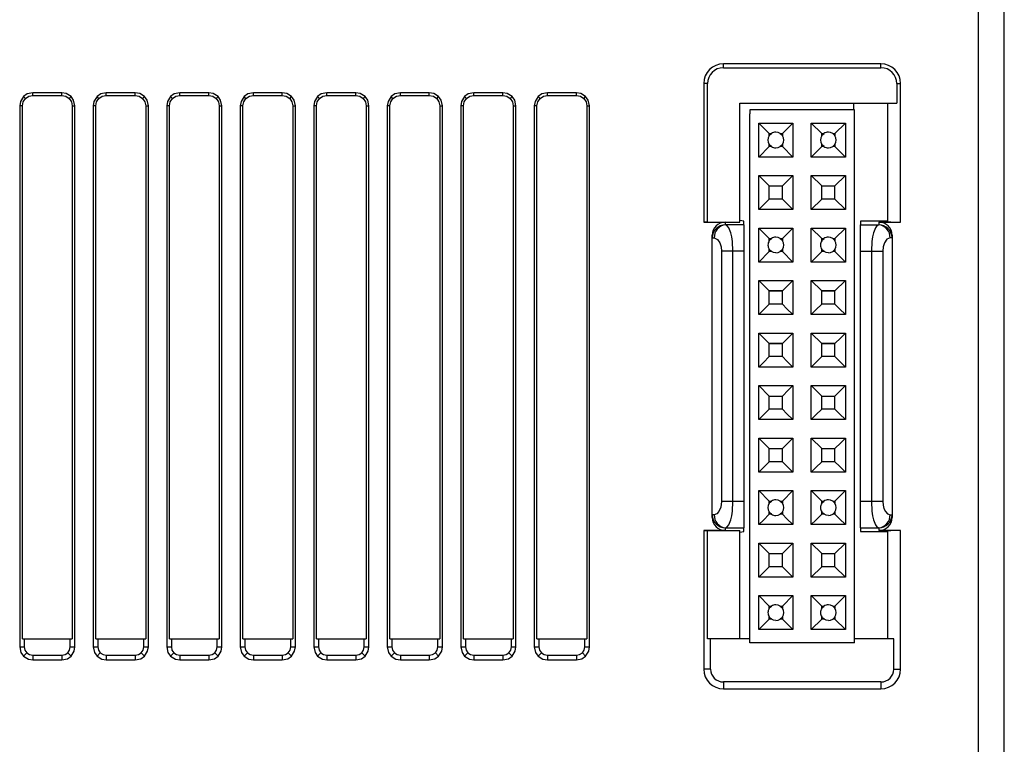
# Model space of a CAD drawing. Header units: millimetres. Extents: x 0 to 559, y 0 to 432.
# Tile 12 of 27: x 379 to 416, y 128 to 156. Entities that reach past the tile are written whole.
import ezdxf

# ---------------------------------------------------------------- set-up
doc = ezdxf.new("R2010")
doc.units = ezdxf.units.MM
doc.header["$LTSCALE"] = 2

msp = doc.modelspace()

# ---------------------------------------------------------------- linework, layer by layer
for p, q in [((415.232, 162.311), (415.232, 124.811)), ((416.232, 125.811), (416.232, 161.311)), ((411.532, 153.961), (405.532, 153.961)), ((405.532, 153.817), (405.532, 153.961)), ((405.532, 153.817), (411.532, 153.817)), ((411.532, 153.817), (411.532, 153.961)), ((404.782, 153.211), (404.782, 147.936)), ((404.927, 153.211), (404.782, 153.211)), ((404.927, 147.937), (404.927, 153.211)), ((412.137, 153.211), (412.137, 152.461)), ((412.137, 153.211), (412.282, 153.211)), ((412.282, 147.936), (412.282, 153.211)), ((378.949, 152.644), (378.878, 152.716)), ((380.333, 152.862), (379.231, 152.862)), ((379.231, 152.761), (379.231, 152.862)), ((379.231, 152.761), (380.333, 152.761)), ((380.333, 152.761), (380.333, 152.862)), ((380.615, 152.644), (380.687, 152.716)), ((381.749, 152.644), (381.678, 152.716)), ((383.133, 152.862), (382.031, 152.862)), ((382.031, 152.761), (382.031, 152.862)), ((382.031, 152.761), (383.133, 152.761)), ((383.133, 152.761), (383.133, 152.862)), ((383.415, 152.644), (383.487, 152.716)), ((384.549, 152.644), (384.478, 152.716)), ((385.933, 152.862), (384.831, 152.862)), ((384.831, 152.761), (384.831, 152.862)), ((384.831, 152.761), (385.933, 152.761)), ((385.933, 152.761), (385.933, 152.862)), ((386.215, 152.644), (386.287, 152.716)), ((387.349, 152.644), (387.278, 152.716)), ((388.733, 152.862), (387.631, 152.862)), ((387.631, 152.761), (387.631, 152.862)), ((387.631, 152.761), (388.733, 152.761)), ((388.733, 152.761), (388.733, 152.862)), ((389.015, 152.644), (389.087, 152.716)), ((390.149, 152.644), (390.078, 152.716)), ((391.533, 152.862), (390.431, 152.862)), ((390.431, 152.761), (390.431, 152.862)), ((390.431, 152.761), (391.533, 152.761)), ((391.533, 152.761), (391.533, 152.862)), ((391.815, 152.644), (391.887, 152.716)), ((392.949, 152.644), (392.878, 152.716)), ((394.333, 152.862), (393.231, 152.862)), ((393.231, 152.761), (393.231, 152.862)), ((393.231, 152.761), (394.333, 152.761)), ((394.333, 152.761), (394.333, 152.862)), ((394.615, 152.644), (394.687, 152.716)), ((395.749, 152.644), (395.678, 152.716)), ((397.133, 152.862), (396.031, 152.862)), ((396.031, 152.761), (396.031, 152.862)), ((396.031, 152.761), (397.133, 152.761)), ((397.133, 152.761), (397.133, 152.862)), ((397.415, 152.644), (397.487, 152.716)), ((398.549, 152.644), (398.478, 152.716)), ((399.933, 152.862), (398.831, 152.862)), ((398.831, 152.761), (398.831, 152.862)), ((398.831, 152.761), (399.933, 152.761)), ((399.933, 152.761), (399.933, 152.862)), ((400.215, 152.644), (400.287, 152.716)), ((378.731, 152.363), (378.731, 131.76)), ((378.833, 152.363), (378.731, 152.363)), ((378.833, 132.061), (378.833, 152.363)), ((380.732, 152.363), (380.833, 152.363)), ((380.732, 152.363), (380.732, 132.061)), ((380.833, 131.76), (380.833, 152.363)), ((381.531, 152.363), (381.531, 131.76)), ((381.633, 152.363), (381.531, 152.363)), ((381.633, 132.061), (381.633, 152.363)), ((383.532, 152.363), (383.633, 152.363)), ((383.532, 152.363), (383.532, 132.061)), ((383.633, 131.76), (383.633, 152.363)), ((384.331, 152.363), (384.331, 131.76)), ((384.433, 152.363), (384.331, 152.363)), ((384.433, 132.061), (384.433, 152.363)), ((386.332, 152.363), (386.433, 152.363)), ((386.332, 152.363), (386.332, 132.061)), ((386.433, 131.76), (386.433, 152.363)), ((387.131, 152.363), (387.131, 131.76)), ((387.233, 152.363), (387.131, 152.363)), ((387.233, 132.061), (387.233, 152.363)), ((389.132, 152.363), (389.233, 152.363)), ((389.132, 152.363), (389.132, 132.061)), ((389.233, 131.76), (389.233, 152.363)), ((389.931, 152.363), (389.931, 131.76)), ((390.033, 152.363), (389.931, 152.363)), ((390.033, 132.061), (390.033, 152.363)), ((391.932, 152.363), (392.033, 152.363)), ((391.932, 152.363), (391.932, 132.061)), ((392.033, 131.76), (392.033, 152.363)), ((392.731, 152.363), (392.731, 131.76)), ((392.833, 152.363), (392.731, 152.363)), ((392.833, 132.061), (392.833, 152.363)), ((394.732, 152.363), (394.833, 152.363)), ((394.732, 152.363), (394.732, 132.061)), ((394.833, 131.76), (394.833, 152.363)), ((395.531, 152.363), (395.531, 131.76)), ((395.633, 152.363), (395.531, 152.363)), ((395.633, 132.061), (395.633, 152.363)), ((397.532, 152.363), (397.633, 152.363)), ((397.532, 152.363), (397.532, 132.061)), ((397.633, 131.76), (397.633, 152.363)), ((398.331, 152.363), (398.331, 131.76)), ((398.433, 152.363), (398.331, 152.363)), ((398.433, 132.061), (398.433, 152.363)), ((400.332, 152.363), (400.433, 152.363)), ((400.332, 152.363), (400.332, 132.061)), ((400.433, 131.76), (400.433, 152.363)), ((406.161, 147.937), (406.161, 152.461)), ((406.161, 152.461), (412.137, 152.461)), ((410.5, 152.21), (410.5, 152.461)), ((411.782, 152.461), (411.782, 147.954)), ((406.53, 152.061), (406.53, 132.062)), ((406.542, 152.061), (406.53, 152.061)), ((406.542, 152.21), (406.542, 152.061)), ((410.53, 152.21), (406.542, 152.21)), ((410.53, 131.913), (410.53, 152.21)), ((406.882, 150.414), (406.882, 151.709)), ((406.882, 151.709), (408.178, 151.709)), ((407.28, 151.312), (406.882, 151.709)), ((407.78, 151.312), (408.178, 151.709)), ((408.178, 151.709), (408.178, 150.414)), ((408.882, 150.414), (408.882, 151.709)), ((408.882, 151.709), (410.178, 151.709)), ((409.28, 151.312), (408.882, 151.709)), ((409.78, 151.312), (410.178, 151.709)), ((410.178, 151.709), (410.178, 150.414)), ((407.28, 151.312), (407.365, 151.312)), ((407.28, 151.227), (407.28, 151.312)), ((407.696, 151.312), (407.78, 151.312)), ((407.78, 151.312), (407.78, 151.227)), ((409.28, 151.312), (409.365, 151.312)), ((409.28, 151.227), (409.28, 151.312)), ((409.696, 151.312), (409.78, 151.312)), ((409.78, 151.312), (409.78, 151.227)), ((407.28, 150.811), (406.882, 150.414)), ((407.28, 150.811), (407.28, 150.896)), ((407.365, 150.811), (407.28, 150.811)), ((407.78, 150.811), (407.696, 150.811)), ((407.78, 150.896), (407.78, 150.811)), ((408.178, 150.414), (407.78, 150.811)), ((409.28, 150.811), (408.882, 150.414)), ((409.28, 150.811), (409.28, 150.896)), ((409.365, 150.811), (409.28, 150.811)), ((409.78, 150.811), (409.696, 150.811)), ((409.78, 150.896), (409.78, 150.811)), ((410.178, 150.414), (409.78, 150.811)), ((408.178, 150.414), (406.882, 150.414)), ((410.178, 150.414), (408.882, 150.414)), ((406.882, 148.414), (406.882, 149.709)), ((406.882, 149.709), (408.178, 149.709)), ((407.28, 149.312), (406.882, 149.709)), ((407.78, 149.312), (408.178, 149.709)), ((408.178, 149.709), (408.178, 148.414)), ((408.882, 148.414), (408.882, 149.709)), ((408.882, 149.709), (410.178, 149.709)), ((409.28, 149.312), (408.882, 149.709)), ((409.78, 149.312), (410.178, 149.709)), ((410.178, 149.709), (410.178, 148.414)), ((407.28, 149.312), (407.78, 149.312)), ((407.28, 148.811), (407.28, 149.312)), ((407.78, 148.811), (407.78, 149.312)), ((409.28, 149.312), (409.78, 149.312)), ((409.28, 148.811), (409.28, 149.312)), ((409.78, 148.811), (409.78, 149.312)), ((407.28, 148.811), (406.882, 148.414)), ((407.78, 148.811), (407.28, 148.811)), ((408.178, 148.414), (407.78, 148.811)), ((409.28, 148.811), (408.882, 148.414)), ((409.78, 148.811), (409.28, 148.811)), ((410.178, 148.414), (409.78, 148.811)), ((408.178, 148.414), (406.882, 148.414)), ((410.178, 148.414), (408.882, 148.414)), ((404.927, 147.937), (404.782, 147.936)), ((404.782, 147.936), (405.607, 147.936)), ((404.927, 147.937), (406.161, 147.937)), ((405.607, 147.831), (405.607, 147.936)), ((405.617, 147.83), (405.607, 147.831)), ((406.307, 147.83), (405.617, 147.83)), ((406.307, 147.977), (406.161, 147.995)), ((406.307, 147.83), (406.307, 147.977)), ((406.307, 147.83), (406.307, 146.831)), ((411.782, 147.971), (410.757, 147.971)), ((410.757, 147.971), (410.757, 147.83)), ((410.757, 147.83), (411.447, 147.83)), ((410.757, 146.831), (410.757, 147.83)), ((411.457, 147.831), (411.447, 147.83)), ((411.457, 147.936), (411.457, 147.831)), ((411.457, 147.936), (412.282, 147.936)), ((405.107, 147.327), (405.107, 147.436)), ((406.882, 146.414), (406.882, 147.709)), ((406.882, 147.709), (408.178, 147.709)), ((407.28, 147.312), (406.882, 147.709)), ((407.78, 147.312), (408.178, 147.709)), ((408.178, 147.709), (408.178, 146.414)), ((408.882, 146.414), (408.882, 147.709)), ((408.882, 147.709), (410.178, 147.709)), ((409.28, 147.312), (408.882, 147.709)), ((409.78, 147.312), (410.178, 147.709)), ((410.178, 147.709), (410.178, 146.414)), ((411.957, 147.436), (411.957, 147.327)), ((405.107, 147.327), (405.107, 147.335)), ((405.107, 147.335), (405.184, 147.331)), ((405.107, 136.796), (405.107, 147.327)), ((407.28, 147.227), (407.28, 147.312)), ((407.28, 147.312), (407.365, 147.312)), ((407.696, 147.312), (407.78, 147.312)), ((407.78, 147.312), (407.78, 147.227)), ((409.28, 147.227), (409.28, 147.312)), ((409.28, 147.312), (409.365, 147.312)), ((409.696, 147.312), (409.78, 147.312)), ((409.78, 147.312), (409.78, 147.227)), ((411.957, 147.335), (411.88, 147.331)), ((411.957, 147.327), (411.957, 147.335)), ((411.957, 147.327), (411.957, 136.796)), ((405.463, 146.831), (405.463, 137.292)), ((405.896, 146.831), (405.463, 146.831)), ((405.896, 137.292), (405.896, 146.831)), ((406.307, 146.831), (405.896, 146.831)), ((406.307, 146.831), (406.307, 137.292)), ((407.28, 146.811), (406.882, 146.414)), ((407.28, 146.811), (407.28, 146.896)), ((407.365, 146.811), (407.28, 146.811)), ((407.78, 146.811), (407.696, 146.811)), ((407.78, 146.896), (407.78, 146.811)), ((408.178, 146.414), (407.78, 146.811)), ((409.28, 146.811), (408.882, 146.414)), ((409.28, 146.811), (409.28, 146.896)), ((409.365, 146.811), (409.28, 146.811)), ((409.78, 146.811), (409.696, 146.811)), ((409.78, 146.896), (409.78, 146.811)), ((410.178, 146.414), (409.78, 146.811)), ((410.757, 146.831), (411.168, 146.831)), ((410.757, 137.292), (410.757, 146.831)), ((411.168, 146.831), (411.168, 137.292)), ((411.168, 146.831), (411.601, 146.831)), ((411.601, 146.831), (411.601, 137.292)), ((408.178, 146.414), (406.882, 146.414)), ((410.178, 146.414), (408.882, 146.414)), ((406.882, 144.414), (406.882, 145.709)), ((406.882, 145.709), (408.178, 145.709)), ((407.28, 145.312), (406.882, 145.709)), ((407.78, 145.312), (408.178, 145.709)), ((408.178, 145.709), (408.178, 144.414)), ((408.882, 144.414), (408.882, 145.709)), ((408.882, 145.709), (410.178, 145.709)), ((409.28, 145.312), (408.882, 145.709)), ((409.78, 145.312), (410.178, 145.709)), ((410.178, 145.709), (410.178, 144.414)), ((407.28, 145.312), (407.78, 145.312)), ((407.78, 145.312), (407.28, 145.312)), ((409.28, 145.312), (409.78, 145.312)), ((409.78, 145.312), (409.28, 145.312)), ((408.178, 144.414), (406.882, 144.414)), ((410.178, 144.414), (408.882, 144.414)), ((406.882, 142.414), (406.882, 143.709)), ((406.882, 143.709), (408.178, 143.709)), ((407.28, 143.312), (406.882, 143.709)), ((408.178, 143.709), (408.178, 142.414)), ((408.882, 142.414), (408.882, 143.709)), ((408.882, 143.709), (410.178, 143.709)), ((409.28, 143.312), (408.882, 143.709)), ((410.178, 143.709), (410.178, 142.414)), ((407.28, 143.312), (407.78, 143.312)), ((407.78, 143.312), (407.28, 143.312)), ((409.28, 143.312), (409.78, 143.312)), ((409.78, 143.312), (409.28, 143.312)), ((408.178, 142.414), (406.882, 142.414)), ((410.178, 142.414), (408.882, 142.414)), ((406.882, 141.709), (408.178, 141.709)), ((407.28, 141.312), (406.882, 141.709)), ((406.882, 140.414), (406.882, 141.709)), ((408.178, 141.709), (408.178, 140.414)), ((408.882, 141.709), (410.178, 141.709)), ((409.28, 141.312), (408.882, 141.709)), ((408.882, 140.414), (408.882, 141.709)), ((410.178, 141.709), (410.178, 140.414)), ((407.28, 141.312), (407.78, 141.312)), ((409.28, 141.312), (409.78, 141.312)), ((408.178, 140.414), (406.882, 140.414)), ((410.178, 140.414), (408.882, 140.414)), ((406.882, 139.709), (408.178, 139.709)), ((407.28, 139.312), (406.882, 139.709)), ((406.882, 138.414), (406.882, 139.709)), ((408.178, 139.709), (408.178, 138.414)), ((408.882, 139.709), (410.178, 139.709)), ((409.28, 139.312), (408.882, 139.709)), ((408.882, 138.414), (408.882, 139.709)), ((410.178, 139.709), (410.178, 138.414)), ((407.28, 139.312), (407.78, 139.312)), ((409.28, 139.312), (409.78, 139.312)), ((407.78, 138.811), (407.28, 138.811)), ((409.78, 138.811), (409.28, 138.811)), ((408.178, 138.414), (406.882, 138.414)), ((410.178, 138.414), (408.882, 138.414)), ((407.28, 137.312), (406.882, 137.709)), ((406.882, 137.709), (408.178, 137.709)), ((406.882, 136.414), (406.882, 137.709)), ((407.78, 137.312), (408.178, 137.709)), ((408.178, 137.709), (408.178, 136.414)), ((409.28, 137.312), (408.882, 137.709)), ((408.882, 137.709), (410.178, 137.709)), ((408.882, 136.414), (408.882, 137.709)), ((409.78, 137.312), (410.178, 137.709)), ((410.178, 137.709), (410.178, 136.414)), ((405.896, 137.292), (405.463, 137.292)), ((406.307, 137.292), (405.896, 137.292)), ((406.307, 137.292), (406.307, 136.292)), ((407.28, 137.312), (407.365, 137.312)), ((407.28, 137.227), (407.28, 137.312)), ((407.696, 137.312), (407.78, 137.312)), ((407.78, 137.312), (407.78, 137.227)), ((409.28, 137.312), (409.365, 137.312)), ((409.28, 137.227), (409.28, 137.312)), ((409.696, 137.312), (409.78, 137.312)), ((409.78, 137.312), (409.78, 137.227)), ((411.168, 137.292), (410.757, 137.292)), ((410.757, 136.292), (410.757, 137.292)), ((411.601, 137.292), (411.168, 137.292)), ((405.107, 136.788), (405.107, 136.796)), ((405.107, 136.687), (405.107, 136.796)), ((405.184, 136.792), (405.107, 136.788)), ((411.88, 136.792), (411.957, 136.788)), ((411.957, 136.796), (411.957, 136.788)), ((411.957, 136.796), (411.957, 136.687)), ((404.782, 136.186), (404.927, 136.186)), ((405.607, 136.186), (404.782, 136.186)), ((404.782, 136.186), (404.782, 130.911)), ((404.927, 136.186), (406.161, 136.186)), ((404.927, 132.061), (404.927, 136.186)), ((405.607, 136.292), (405.617, 136.292)), ((405.607, 136.186), (405.607, 136.292)), ((405.617, 136.292), (406.307, 136.292)), ((406.161, 132.061), (406.161, 136.186)), ((406.161, 136.127), (406.307, 136.146)), ((406.307, 136.146), (406.307, 136.292)), ((408.178, 136.414), (406.882, 136.414)), ((410.178, 136.414), (408.882, 136.414)), ((410.757, 136.292), (411.447, 136.292)), ((410.757, 136.292), (410.757, 136.152)), ((410.757, 136.152), (411.782, 136.152)), ((411.457, 136.292), (411.447, 136.292)), ((411.457, 136.292), (411.457, 136.186)), ((412.282, 136.186), (411.457, 136.186)), ((411.782, 136.169), (411.782, 132.061)), ((412.282, 130.911), (412.282, 136.186)), ((406.882, 134.414), (406.882, 135.709)), ((406.882, 135.709), (408.178, 135.709)), ((407.28, 135.312), (406.882, 135.709)), ((407.78, 135.312), (408.178, 135.709)), ((408.178, 135.709), (408.178, 134.414)), ((408.882, 134.414), (408.882, 135.709)), ((408.882, 135.709), (410.178, 135.709)), ((409.28, 135.312), (408.882, 135.709)), ((409.78, 135.312), (410.178, 135.709)), ((410.178, 135.709), (410.178, 134.414)), ((407.28, 134.811), (407.28, 135.312)), ((407.28, 135.312), (407.78, 135.312)), ((407.78, 134.811), (407.78, 135.312)), ((409.28, 134.811), (409.28, 135.312)), ((409.28, 135.312), (409.78, 135.312)), ((409.78, 134.811), (409.78, 135.312)), ((407.28, 134.811), (406.882, 134.414)), ((407.78, 134.811), (407.28, 134.811)), ((408.178, 134.414), (407.78, 134.811)), ((409.28, 134.811), (408.882, 134.414)), ((409.78, 134.811), (409.28, 134.811)), ((410.178, 134.414), (409.78, 134.811)), ((408.178, 134.414), (406.882, 134.414)), ((410.178, 134.414), (408.882, 134.414)), ((406.882, 132.414), (406.882, 133.709)), ((406.882, 133.709), (408.178, 133.709)), ((407.28, 133.312), (406.882, 133.709)), ((407.78, 133.312), (408.178, 133.709)), ((408.178, 133.709), (408.178, 132.414)), ((408.882, 132.414), (408.882, 133.709)), ((408.882, 133.709), (410.178, 133.709)), ((409.28, 133.312), (408.882, 133.709)), ((409.78, 133.312), (410.178, 133.709)), ((410.178, 133.709), (410.178, 132.414)), ((407.28, 133.227), (407.28, 133.312)), ((407.28, 133.312), (407.365, 133.312)), ((407.696, 133.312), (407.78, 133.312)), ((407.78, 133.312), (407.78, 133.227)), ((409.28, 133.227), (409.28, 133.312)), ((409.28, 133.312), (409.365, 133.312)), ((409.696, 133.312), (409.78, 133.312)), ((409.78, 133.312), (409.78, 133.227)), ((407.28, 132.811), (406.882, 132.414)), ((407.28, 132.811), (407.28, 132.896)), ((407.365, 132.811), (407.28, 132.811)), ((407.78, 132.811), (407.696, 132.811)), ((407.78, 132.896), (407.78, 132.811)), ((408.178, 132.414), (407.78, 132.811)), ((409.28, 132.811), (408.882, 132.414)), ((409.28, 132.811), (409.28, 132.896)), ((409.365, 132.811), (409.28, 132.811)), ((409.78, 132.811), (409.696, 132.811)), ((409.78, 132.896), (409.78, 132.811)), ((410.178, 132.414), (409.78, 132.811)), ((408.178, 132.414), (406.882, 132.414)), ((410.178, 132.414), (408.882, 132.414)), ((378.833, 132.061), (380.732, 132.061)), ((378.907, 132.061), (378.907, 131.76)), ((380.657, 131.76), (380.657, 132.061)), ((381.633, 132.061), (383.532, 132.061)), ((381.707, 132.061), (381.707, 131.76)), ((383.457, 131.76), (383.457, 132.061)), ((384.433, 132.061), (386.332, 132.061)), ((384.507, 132.061), (384.507, 131.76)), ((386.257, 131.76), (386.257, 132.061)), ((387.233, 132.061), (389.132, 132.061)), ((387.307, 132.061), (387.307, 131.76)), ((389.057, 131.76), (389.057, 132.061)), ((390.033, 132.061), (391.932, 132.061)), ((390.107, 132.061), (390.107, 131.76)), ((391.857, 131.76), (391.857, 132.061)), ((392.833, 132.061), (394.732, 132.061)), ((392.907, 132.061), (392.907, 131.76)), ((394.657, 131.76), (394.657, 132.061)), ((395.633, 132.061), (397.532, 132.061)), ((395.707, 132.061), (395.707, 131.76)), ((397.457, 131.76), (397.457, 132.061)), ((398.433, 132.061), (400.332, 132.061)), ((398.507, 132.061), (398.507, 131.76)), ((400.257, 131.76), (400.257, 132.061)), ((406.161, 132.061), (404.927, 132.061)), ((405.041, 130.911), (405.041, 132.061)), ((406.542, 132.061), (406.161, 132.061)), ((406.53, 132.062), (406.542, 132.062)), ((406.542, 131.913), (406.542, 132.062)), ((412.023, 132.061), (410.53, 132.061)), ((412.023, 130.911), (412.023, 132.061)), ((378.731, 131.76), (378.907, 131.76)), ((380.657, 131.76), (380.833, 131.76)), ((381.531, 131.76), (381.707, 131.76)), ((383.457, 131.76), (383.633, 131.76)), ((384.331, 131.76), (384.507, 131.76)), ((386.257, 131.76), (386.433, 131.76)), ((387.131, 131.76), (387.307, 131.76)), ((389.057, 131.76), (389.233, 131.76)), ((389.931, 131.76), (390.107, 131.76)), ((391.857, 131.76), (392.033, 131.76)), ((392.731, 131.76), (392.907, 131.76)), ((394.657, 131.76), (394.833, 131.76)), ((395.531, 131.76), (395.707, 131.76)), ((397.457, 131.76), (397.633, 131.76)), ((398.331, 131.76), (398.507, 131.76)), ((400.257, 131.76), (400.433, 131.76)), ((410.53, 131.913), (406.542, 131.913)), ((379.002, 131.531), (378.878, 131.407)), ((379.231, 131.436), (379.231, 131.261)), ((379.231, 131.436), (380.333, 131.436)), ((379.231, 131.261), (380.333, 131.261)), ((380.333, 131.436), (380.333, 131.261)), ((380.562, 131.531), (380.687, 131.407)), ((381.802, 131.531), (381.678, 131.407)), ((382.031, 131.436), (382.031, 131.261)), ((382.031, 131.436), (383.133, 131.436)), ((382.031, 131.261), (383.133, 131.261)), ((383.133, 131.436), (383.133, 131.261)), ((383.362, 131.531), (383.487, 131.407)), ((384.602, 131.531), (384.478, 131.407)), ((384.831, 131.436), (384.831, 131.261)), ((384.831, 131.436), (385.933, 131.436)), ((384.831, 131.261), (385.933, 131.261)), ((385.933, 131.436), (385.933, 131.261)), ((386.162, 131.531), (386.287, 131.407)), ((387.402, 131.531), (387.278, 131.407)), ((387.631, 131.436), (387.631, 131.261)), ((387.631, 131.436), (388.733, 131.436)), ((387.631, 131.261), (388.733, 131.261)), ((388.733, 131.436), (388.733, 131.261)), ((388.962, 131.531), (389.087, 131.407)), ((390.202, 131.531), (390.078, 131.407)), ((390.431, 131.436), (390.431, 131.261)), ((390.431, 131.436), (391.533, 131.436)), ((390.431, 131.261), (391.533, 131.261)), ((391.533, 131.436), (391.533, 131.261)), ((391.762, 131.531), (391.887, 131.407)), ((393.002, 131.531), (392.878, 131.407)), ((393.231, 131.436), (393.231, 131.261)), ((393.231, 131.436), (394.333, 131.436)), ((393.231, 131.261), (394.333, 131.261)), ((394.333, 131.436), (394.333, 131.261)), ((394.562, 131.531), (394.687, 131.407)), ((395.802, 131.531), (395.678, 131.407)), ((396.031, 131.436), (396.031, 131.261)), ((396.031, 131.436), (397.133, 131.436)), ((396.031, 131.261), (397.133, 131.261)), ((397.133, 131.436), (397.133, 131.261)), ((397.362, 131.531), (397.487, 131.407)), ((398.602, 131.531), (398.478, 131.407)), ((398.831, 131.436), (398.831, 131.261)), ((398.831, 131.436), (399.933, 131.436)), ((398.831, 131.261), (399.933, 131.261)), ((399.933, 131.436), (399.933, 131.261)), ((400.162, 131.531), (400.287, 131.407)), ((405.041, 130.911), (404.782, 130.911)), ((412.023, 130.911), (412.282, 130.911)), ((411.532, 130.42), (405.532, 130.42)), ((405.532, 130.42), (405.532, 130.161)), ((405.532, 130.161), (411.532, 130.161)), ((411.532, 130.42), (411.532, 130.161))]:
    msp.add_line(p, q)
at = {"flags": 128}
for points in [[(378.878, 152.716), (378.761, 152.532), (378.731, 152.363)], [(378.833, 152.363), (378.863, 152.515), (378.949, 152.644)], [(379.231, 152.862), (379.018, 152.815), (378.878, 152.716)], [(378.949, 152.644), (379.078, 152.731), (379.231, 152.761)], [(380.687, 152.716), (380.502, 152.832), (380.333, 152.862)], [(380.333, 152.761), (380.486, 152.731), (380.615, 152.644)], [(380.615, 152.644), (380.701, 152.515), (380.732, 152.363)], [(380.833, 152.363), (380.785, 152.575), (380.687, 152.716)], [(381.678, 152.716), (381.561, 152.532), (381.531, 152.363)], [(381.633, 152.363), (381.663, 152.515), (381.749, 152.644)], [(382.031, 152.862), (381.818, 152.815), (381.678, 152.716)], [(381.749, 152.644), (381.878, 152.731), (382.031, 152.761)], [(383.487, 152.716), (383.302, 152.832), (383.133, 152.862)], [(383.133, 152.761), (383.286, 152.731), (383.415, 152.644)], [(383.415, 152.644), (383.501, 152.515), (383.532, 152.363)], [(383.633, 152.363), (383.585, 152.575), (383.487, 152.716)], [(384.478, 152.716), (384.361, 152.532), (384.331, 152.363)], [(384.433, 152.363), (384.463, 152.515), (384.549, 152.644)], [(384.831, 152.862), (384.618, 152.815), (384.478, 152.716)], [(384.549, 152.644), (384.678, 152.731), (384.831, 152.761)], [(386.287, 152.716), (386.102, 152.832), (385.933, 152.862)], [(385.933, 152.761), (386.086, 152.731), (386.215, 152.644)], [(386.215, 152.644), (386.301, 152.515), (386.332, 152.363)], [(386.433, 152.363), (386.385, 152.575), (386.287, 152.716)], [(387.278, 152.716), (387.161, 152.532), (387.131, 152.363)], [(387.233, 152.363), (387.263, 152.515), (387.349, 152.644)], [(387.631, 152.862), (387.418, 152.815), (387.278, 152.716)], [(387.349, 152.644), (387.478, 152.731), (387.631, 152.761)], [(389.087, 152.716), (388.902, 152.832), (388.733, 152.862)], [(388.733, 152.761), (388.886, 152.731), (389.015, 152.644)], [(389.015, 152.644), (389.101, 152.515), (389.132, 152.363)], [(389.233, 152.363), (389.185, 152.575), (389.087, 152.716)], [(390.078, 152.716), (389.961, 152.532), (389.931, 152.363)], [(390.033, 152.363), (390.063, 152.515), (390.149, 152.644)], [(390.431, 152.862), (390.218, 152.815), (390.078, 152.716)], [(390.149, 152.644), (390.278, 152.731), (390.431, 152.761)], [(391.887, 152.716), (391.702, 152.832), (391.533, 152.862)], [(391.533, 152.761), (391.686, 152.731), (391.815, 152.644)], [(391.815, 152.644), (391.901, 152.515), (391.932, 152.363)], [(392.033, 152.363), (391.985, 152.575), (391.887, 152.716)], [(392.878, 152.716), (392.761, 152.532), (392.731, 152.363)], [(392.833, 152.363), (392.863, 152.515), (392.949, 152.644)], [(393.231, 152.862), (393.018, 152.815), (392.878, 152.716)], [(392.949, 152.644), (393.078, 152.731), (393.231, 152.761)], [(394.687, 152.716), (394.502, 152.832), (394.333, 152.862)], [(394.333, 152.761), (394.486, 152.731), (394.615, 152.644)], [(394.615, 152.644), (394.701, 152.515), (394.732, 152.363)], [(394.833, 152.363), (394.785, 152.575), (394.687, 152.716)], [(395.678, 152.716), (395.561, 152.532), (395.531, 152.363)], [(395.633, 152.363), (395.663, 152.515), (395.749, 152.644)], [(396.031, 152.862), (395.818, 152.815), (395.678, 152.716)], [(395.749, 152.644), (395.878, 152.731), (396.031, 152.761)], [(397.487, 152.716), (397.302, 152.832), (397.133, 152.862)], [(397.133, 152.761), (397.286, 152.731), (397.415, 152.644)], [(397.415, 152.644), (397.501, 152.515), (397.532, 152.363)], [(397.633, 152.363), (397.585, 152.575), (397.487, 152.716)], [(398.478, 152.716), (398.361, 152.532), (398.331, 152.363)], [(398.433, 152.363), (398.463, 152.515), (398.549, 152.644)], [(398.831, 152.862), (398.618, 152.815), (398.478, 152.716)], [(398.549, 152.644), (398.678, 152.731), (398.831, 152.761)], [(400.287, 152.716), (400.102, 152.832), (399.933, 152.862)], [(399.933, 152.761), (400.086, 152.731), (400.215, 152.644)], [(400.215, 152.644), (400.301, 152.515), (400.332, 152.363)], [(400.433, 152.363), (400.385, 152.575), (400.287, 152.716)], [(407.28, 151.227), (407.318, 151.274), (407.365, 151.312)], [(407.696, 151.312), (407.615, 151.349), (407.53, 151.361)], [(407.696, 151.312), (407.742, 151.274), (407.78, 151.227)], [(409.28, 151.227), (409.318, 151.274), (409.365, 151.312)], [(409.696, 151.312), (409.615, 151.349), (409.53, 151.361)], [(409.696, 151.312), (409.742, 151.274), (409.78, 151.227)], [(407.365, 150.811), (407.318, 150.849), (407.28, 150.896)], [(407.53, 150.761), (407.615, 150.774), (407.696, 150.811)], [(407.78, 150.896), (407.742, 150.849), (407.696, 150.811)], [(409.365, 150.811), (409.318, 150.849), (409.28, 150.896)], [(409.53, 150.761), (409.615, 150.774), (409.696, 150.811)], [(409.78, 150.896), (409.742, 150.849), (409.696, 150.811)], [(405.896, 146.831), (405.876, 147.196), (405.85, 147.369), (405.815, 147.526), (405.738, 147.721), (405.683, 147.795), (405.617, 147.83)], [(411.447, 147.83), (411.381, 147.795), (411.326, 147.721), (411.249, 147.526), (411.214, 147.369), (411.189, 147.196), (411.168, 146.831)], [(405.184, 147.331), (405.303, 147.278), (405.399, 147.144), (405.446, 146.997), (405.463, 146.831)], [(407.28, 147.227), (407.318, 147.274), (407.365, 147.312)], [(407.696, 147.312), (407.615, 147.349), (407.53, 147.361)], [(407.696, 147.312), (407.742, 147.274), (407.78, 147.227)], [(407.83, 147.061), (407.818, 147.147), (407.78, 147.227)], [(407.78, 146.896), (407.818, 146.976), (407.83, 147.061)], [(409.28, 147.227), (409.318, 147.274), (409.365, 147.312)], [(409.696, 147.312), (409.615, 147.349), (409.53, 147.361)], [(409.696, 147.312), (409.742, 147.274), (409.78, 147.227)], [(409.83, 147.061), (409.818, 147.147), (409.78, 147.227)], [(409.78, 146.896), (409.818, 146.976), (409.83, 147.061)], [(411.88, 147.331), (411.764, 147.281), (411.665, 147.144), (411.617, 146.991), (411.601, 146.831)], [(407.365, 146.811), (407.318, 146.849), (407.28, 146.896)], [(407.53, 146.761), (407.443, 146.774), (407.365, 146.811)], [(407.53, 146.761), (407.615, 146.774), (407.696, 146.811)], [(407.78, 146.896), (407.742, 146.849), (407.696, 146.811)], [(409.365, 146.811), (409.318, 146.849), (409.28, 146.896)], [(409.53, 146.761), (409.443, 146.774), (409.365, 146.811)], [(409.53, 146.761), (409.615, 146.774), (409.696, 146.811)], [(409.78, 146.896), (409.742, 146.849), (409.696, 146.811)], [(407.28, 144.811), (407.28, 145.092), (407.28, 145.312)], [(407.78, 144.811), (407.78, 145.092), (407.78, 145.312)], [(409.28, 144.811), (409.28, 145.092), (409.28, 145.312)], [(409.78, 144.811), (409.78, 145.092), (409.78, 145.312)], [(407.28, 144.811), (407.057, 144.589), (406.882, 144.414)], [(407.78, 144.811), (407.5, 144.811), (407.28, 144.811)], [(408.178, 144.414), (407.955, 144.636), (407.78, 144.811)], [(409.28, 144.811), (409.057, 144.589), (408.882, 144.414)], [(409.78, 144.811), (409.5, 144.811), (409.28, 144.811)], [(410.178, 144.414), (409.955, 144.636), (409.78, 144.811)], [(407.78, 143.312), (408.003, 143.534), (408.178, 143.709)], [(409.78, 143.312), (410.003, 143.534), (410.178, 143.709)], [(407.28, 142.811), (407.28, 143.092), (407.28, 143.312)], [(407.78, 142.811), (407.78, 143.092), (407.78, 143.312)], [(409.28, 142.811), (409.28, 143.092), (409.28, 143.312)], [(409.78, 142.811), (409.78, 143.092), (409.78, 143.312)], [(407.28, 142.811), (407.057, 142.589), (406.882, 142.414)], [(407.78, 142.811), (407.5, 142.811), (407.28, 142.811)], [(408.178, 142.414), (407.955, 142.636), (407.78, 142.811)], [(409.28, 142.811), (409.057, 142.589), (408.882, 142.414)], [(409.78, 142.811), (409.5, 142.811), (409.28, 142.811)], [(410.178, 142.414), (409.955, 142.636), (409.78, 142.811)], [(407.78, 141.312), (408.003, 141.534), (408.178, 141.709)], [(409.78, 141.312), (410.003, 141.534), (410.178, 141.709)], [(407.28, 140.811), (407.28, 141.092), (407.28, 141.312)], [(407.78, 140.811), (407.78, 141.092), (407.78, 141.312)], [(409.28, 140.811), (409.28, 141.092), (409.28, 141.312)], [(409.78, 140.811), (409.78, 141.092), (409.78, 141.312)], [(407.28, 140.811), (407.057, 140.589), (406.882, 140.414)], [(407.78, 140.811), (407.5, 140.811), (407.28, 140.811)], [(408.178, 140.414), (407.955, 140.636), (407.78, 140.811)], [(409.28, 140.811), (409.057, 140.589), (408.882, 140.414)], [(409.78, 140.811), (409.5, 140.811), (409.28, 140.811)], [(410.178, 140.414), (409.955, 140.636), (409.78, 140.811)], [(407.78, 139.312), (408.003, 139.534), (408.178, 139.709)], [(409.78, 139.312), (410.003, 139.534), (410.178, 139.709)], [(407.28, 138.811), (407.28, 139.092), (407.28, 139.312)], [(407.78, 138.811), (407.78, 139.092), (407.78, 139.312)], [(409.28, 138.811), (409.28, 139.092), (409.28, 139.312)], [(409.78, 138.811), (409.78, 139.092), (409.78, 139.312)], [(407.28, 138.811), (407.057, 138.589), (406.882, 138.414)], [(408.178, 138.414), (407.955, 138.636), (407.78, 138.811)], [(409.28, 138.811), (409.057, 138.589), (408.882, 138.414)], [(410.178, 138.414), (409.955, 138.636), (409.78, 138.811)], [(405.463, 137.292), (405.436, 137.083), (405.362, 136.913), (405.279, 136.827), (405.184, 136.792)], [(405.617, 136.292), (405.683, 136.328), (405.738, 136.402), (405.815, 136.597), (405.85, 136.754), (405.876, 136.927), (405.896, 137.292)], [(407.28, 137.227), (407.318, 137.274), (407.365, 137.312)], [(407.696, 137.312), (407.615, 137.349), (407.53, 137.362)], [(407.696, 137.312), (407.742, 137.274), (407.78, 137.227)], [(409.28, 137.227), (409.318, 137.274), (409.365, 137.312)], [(409.696, 137.312), (409.615, 137.349), (409.53, 137.362)], [(409.696, 137.312), (409.742, 137.274), (409.78, 137.227)], [(411.168, 137.292), (411.189, 136.927), (411.214, 136.754), (411.249, 136.597), (411.326, 136.402), (411.381, 136.328), (411.447, 136.292)], [(411.601, 137.292), (411.612, 137.157), (411.646, 137.025), (411.702, 136.912), (411.788, 136.824), (411.88, 136.792)], [(407.28, 136.811), (407.28, 136.859), (407.28, 136.896)], [(407.365, 136.811), (407.318, 136.849), (407.28, 136.896)], [(407.78, 136.896), (407.742, 136.849), (407.696, 136.811)], [(407.78, 136.896), (407.78, 136.849), (407.78, 136.811)], [(409.28, 136.811), (409.28, 136.859), (409.28, 136.896)], [(409.365, 136.811), (409.318, 136.849), (409.28, 136.896)], [(409.78, 136.896), (409.742, 136.849), (409.696, 136.811)], [(409.83, 137.062), (409.818, 137.147), (409.78, 137.227)], [(409.78, 136.896), (409.818, 136.976), (409.83, 137.062)], [(409.78, 136.896), (409.78, 136.849), (409.78, 136.811)], [(407.28, 136.811), (407.057, 136.589), (406.882, 136.414)], [(407.365, 136.811), (407.317, 136.811), (407.28, 136.811)], [(407.53, 136.762), (407.615, 136.774), (407.696, 136.811)], [(407.78, 136.811), (407.733, 136.811), (407.696, 136.811)], [(408.178, 136.414), (407.955, 136.636), (407.78, 136.811)], [(409.28, 136.811), (409.057, 136.589), (408.882, 136.414)], [(409.365, 136.811), (409.317, 136.811), (409.28, 136.811)], [(409.53, 136.762), (409.443, 136.774), (409.365, 136.811)], [(409.53, 136.762), (409.615, 136.774), (409.696, 136.811)], [(409.78, 136.811), (409.733, 136.811), (409.696, 136.811)], [(410.178, 136.414), (409.955, 136.636), (409.78, 136.811)], [(407.28, 133.227), (407.318, 133.274), (407.365, 133.312)], [(407.696, 133.312), (407.615, 133.349), (407.53, 133.362)], [(407.696, 133.312), (407.742, 133.274), (407.78, 133.227)], [(407.83, 133.062), (407.818, 133.147), (407.78, 133.227)], [(409.28, 133.227), (409.318, 133.274), (409.365, 133.312)], [(409.696, 133.312), (409.615, 133.349), (409.53, 133.362)], [(409.696, 133.312), (409.742, 133.274), (409.78, 133.227)], [(409.83, 133.062), (409.818, 133.147), (409.78, 133.227)], [(407.365, 132.811), (407.318, 132.849), (407.28, 132.896)], [(407.53, 132.762), (407.443, 132.774), (407.365, 132.811)], [(407.53, 132.762), (407.615, 132.774), (407.696, 132.811)], [(407.78, 132.896), (407.742, 132.849), (407.696, 132.811)], [(407.78, 132.896), (407.818, 132.976), (407.83, 133.062)], [(409.365, 132.811), (409.318, 132.849), (409.28, 132.896)], [(409.53, 132.762), (409.443, 132.774), (409.365, 132.811)], [(409.53, 132.762), (409.615, 132.774), (409.696, 132.811)], [(409.78, 132.896), (409.742, 132.849), (409.696, 132.811)], [(409.78, 132.896), (409.818, 132.976), (409.83, 133.062)], [(378.731, 131.76), (378.779, 131.548), (378.878, 131.407)], [(378.907, 131.76), (378.932, 131.637), (379.002, 131.531)], [(380.562, 131.531), (380.632, 131.636), (380.657, 131.76)], [(380.687, 131.407), (380.803, 131.591), (380.833, 131.76)], [(381.531, 131.76), (381.579, 131.548), (381.678, 131.407)], [(381.707, 131.76), (381.732, 131.637), (381.802, 131.531)], [(383.362, 131.531), (383.432, 131.636), (383.457, 131.76)], [(383.487, 131.407), (383.603, 131.591), (383.633, 131.76)], [(384.331, 131.76), (384.379, 131.548), (384.478, 131.407)], [(384.507, 131.76), (384.532, 131.637), (384.602, 131.531)], [(386.162, 131.531), (386.232, 131.636), (386.257, 131.76)], [(386.287, 131.407), (386.403, 131.591), (386.433, 131.76)], [(387.131, 131.76), (387.179, 131.548), (387.278, 131.407)], [(387.307, 131.76), (387.332, 131.637), (387.402, 131.531)], [(388.962, 131.531), (389.032, 131.636), (389.057, 131.76)], [(389.087, 131.407), (389.203, 131.591), (389.233, 131.76)], [(389.931, 131.76), (389.979, 131.548), (390.078, 131.407)], [(390.107, 131.76), (390.132, 131.637), (390.202, 131.531)], [(391.762, 131.531), (391.832, 131.636), (391.857, 131.76)], [(391.887, 131.407), (392.003, 131.591), (392.033, 131.76)], [(392.731, 131.76), (392.779, 131.548), (392.878, 131.407)], [(392.907, 131.76), (392.932, 131.637), (393.002, 131.531)], [(394.562, 131.531), (394.632, 131.636), (394.657, 131.76)], [(394.687, 131.407), (394.803, 131.591), (394.833, 131.76)], [(395.531, 131.76), (395.579, 131.548), (395.678, 131.407)], [(395.707, 131.76), (395.732, 131.637), (395.802, 131.531)], [(397.362, 131.531), (397.432, 131.636), (397.457, 131.76)], [(397.487, 131.407), (397.603, 131.591), (397.633, 131.76)], [(398.331, 131.76), (398.379, 131.548), (398.478, 131.407)], [(398.507, 131.76), (398.532, 131.637), (398.602, 131.531)], [(400.162, 131.531), (400.232, 131.636), (400.257, 131.76)], [(400.287, 131.407), (400.403, 131.591), (400.433, 131.76)], [(378.878, 131.407), (379.062, 131.29), (379.231, 131.261)], [(379.002, 131.531), (379.107, 131.461), (379.231, 131.436)], [(380.333, 131.436), (380.457, 131.461), (380.562, 131.531)], [(380.333, 131.261), (380.546, 131.308), (380.687, 131.407)], [(381.678, 131.407), (381.862, 131.29), (382.031, 131.261)], [(381.802, 131.531), (381.907, 131.461), (382.031, 131.436)], [(383.133, 131.436), (383.257, 131.461), (383.362, 131.531)], [(383.133, 131.261), (383.346, 131.308), (383.487, 131.407)], [(384.478, 131.407), (384.662, 131.29), (384.831, 131.261)], [(384.602, 131.531), (384.707, 131.461), (384.831, 131.436)], [(385.933, 131.436), (386.057, 131.461), (386.162, 131.531)], [(385.933, 131.261), (386.146, 131.308), (386.287, 131.407)], [(387.278, 131.407), (387.462, 131.29), (387.631, 131.261)], [(387.402, 131.531), (387.507, 131.461), (387.631, 131.436)], [(388.733, 131.436), (388.857, 131.461), (388.962, 131.531)], [(388.733, 131.261), (388.946, 131.308), (389.087, 131.407)], [(390.078, 131.407), (390.262, 131.29), (390.431, 131.261)], [(390.202, 131.531), (390.307, 131.461), (390.431, 131.436)], [(391.533, 131.436), (391.657, 131.461), (391.762, 131.531)], [(391.533, 131.261), (391.746, 131.308), (391.887, 131.407)], [(392.878, 131.407), (393.062, 131.29), (393.231, 131.261)], [(393.002, 131.531), (393.107, 131.461), (393.231, 131.436)], [(394.333, 131.436), (394.457, 131.461), (394.562, 131.531)], [(394.333, 131.261), (394.546, 131.308), (394.687, 131.407)], [(395.678, 131.407), (395.862, 131.29), (396.031, 131.261)], [(395.802, 131.531), (395.907, 131.461), (396.031, 131.436)], [(397.133, 131.436), (397.257, 131.461), (397.362, 131.531)], [(397.133, 131.261), (397.346, 131.308), (397.487, 131.407)], [(398.478, 131.407), (398.662, 131.29), (398.831, 131.261)], [(398.602, 131.531), (398.707, 131.461), (398.831, 131.436)], [(399.933, 131.436), (400.057, 131.461), (400.162, 131.531)], [(399.933, 131.261), (400.146, 131.308), (400.287, 131.407)]]:
    msp.add_lwpolyline(points, dxfattribs=at)
for centre, radius, start, end in [((405.532, 153.211), 0.75, 90, 180), ((405.534, 153.21), 0.607, 90.1596, 179.8404), ((411.532, 153.211), 0.75, 0, 90), ((411.53, 153.21), 0.607, 0.1596, 89.8404), ((407.529, 151.061), 0.299, 146.3487, 213.6513), ((407.528, 151.067), 0.295, 89.6811, 123.8105), ((407.53, 151.061), 0.3, 326.5084, 33.4916), ((409.529, 151.061), 0.299, 146.3487, 213.6513), ((409.528, 151.067), 0.295, 89.6811, 123.8105), ((409.53, 151.061), 0.3, 326.5084, 33.4916), ((407.528, 151.056), 0.295, 236.1895, 270.3189), ((409.528, 151.056), 0.295, 236.1895, 270.3189), ((405.607, 147.436), 0.5, 90.0211, 180.0138), ((405.612, 147.326), 0.505, 90.5998, 178.9081), ((405.664, 147.353), 0.48, 95.5443, 182.6343), ((411.401, 147.353), 0.48, 357.3657, 84.4557), ((411.457, 147.436), 0.5, 359.9862, 89.9789), ((411.452, 147.326), 0.505, 1.0919, 89.4002), ((412.157, 151.529), 3.595, 264.0097, 271.9903), ((407.525, 147.063), 0.295, 146.1895, 180.3189), ((407.525, 147.06), 0.295, 179.6812, 213.8098), ((407.528, 147.067), 0.295, 89.6811, 123.8105), ((409.525, 147.063), 0.295, 146.1895, 180.3189), ((409.525, 147.06), 0.295, 179.6812, 213.8098), ((409.528, 147.067), 0.295, 89.6811, 123.8105), ((407.528, 137.067), 0.295, 89.6811, 123.8105), ((409.528, 137.067), 0.295, 89.6811, 123.8105), ((407.529, 137.062), 0.299, 146.3487, 213.6513), ((407.53, 137.062), 0.3, 326.5088, 33.4916), ((409.525, 137.063), 0.295, 146.1895, 180.3189), ((409.525, 137.06), 0.295, 179.6811, 213.8105), ((405.612, 136.797), 0.505, 181.0919, 269.4002), ((405.607, 136.687), 0.5, 179.9862, 269.9789), ((405.664, 136.77), 0.48, 177.3657, 264.4557), ((407.528, 137.056), 0.295, 236.1995, 270.3186), ((411.401, 136.77), 0.48, 275.5443, 2.6343), ((411.452, 136.797), 0.505, 270.5998, 358.9081), ((411.457, 136.687), 0.5, 270.0211, 0.0138), ((412.157, 132.594), 3.595, 88.0097, 95.9903), ((407.525, 133.063), 0.295, 146.1895, 180.3189), ((407.528, 133.067), 0.295, 89.6811, 123.8105), ((409.525, 133.063), 0.295, 146.1895, 180.3189), ((409.528, 133.067), 0.295, 89.6811, 123.8105), ((407.525, 133.06), 0.295, 179.6811, 213.8105), ((409.525, 133.06), 0.295, 179.6811, 213.8105), ((405.532, 130.911), 0.75, 180, 270), ((405.532, 130.911), 0.491, 180, 270), ((411.532, 130.911), 0.75, 270, 0), ((411.532, 130.911), 0.491, 270, 360)]:
    msp.add_arc(centre, radius, start, end)

doc.saveas('drawing.dxf')
